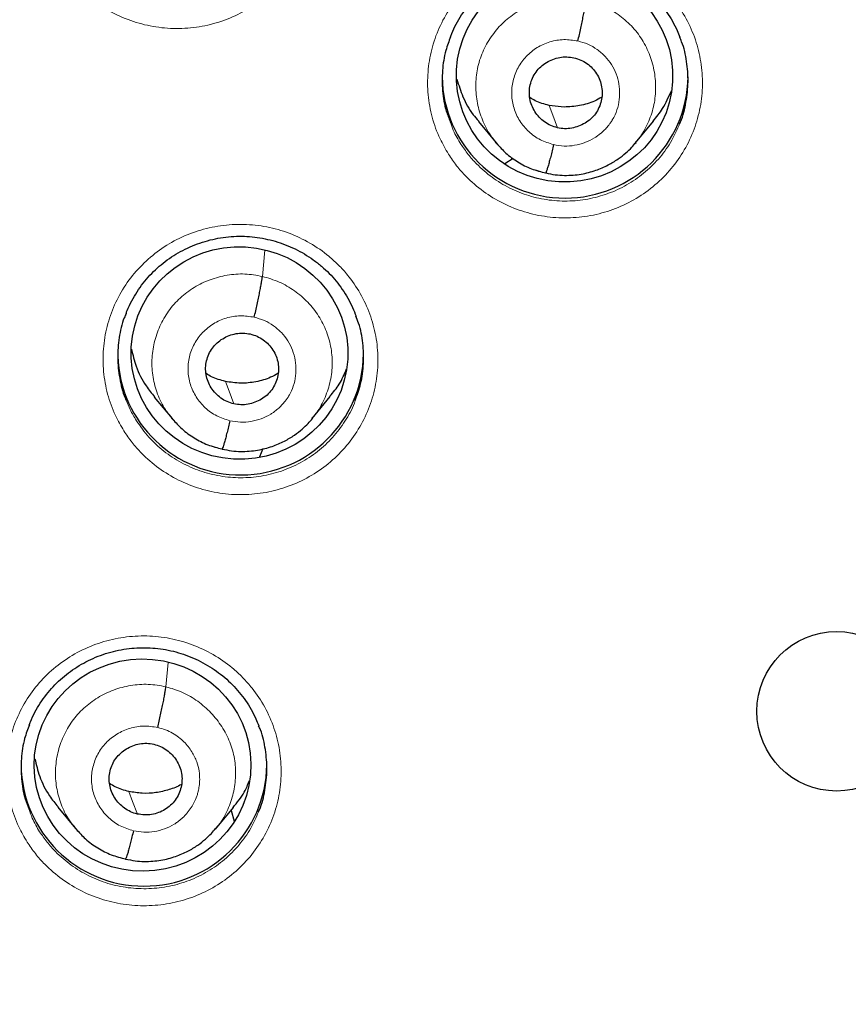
# Model space of a CAD drawing. Header units: millimetres. Extents: x 8 to 2236, y 12 to 2208.
# Tile 61 of 165: x 1076 to 1087, y 1873 to 1887. Entities that reach past the tile are written whole.
import ezdxf

# ---------------------------------------------------------------- set-up
doc = ezdxf.new("R2010")
doc.units = ezdxf.units.MM

msp = doc.modelspace()

# ---------------------------------------------------------------- linework, layer by layer
at = {"color": 7, "linetype": 'Continuous', "lineweight": 30}
for p, q in [((1083.433, 1885.346), (1083.225, 1885.37)), ((1082.248, 1885.147), (1082.493, 1884.851)), ((1084.419, 1884.85), (1084.669, 1885.151)), ((1082.482, 1884.862), (1082.504, 1884.839)), ((1082.728, 1884.634), (1082.615, 1884.563)), ((1083.18, 1884.433), (1083.175, 1884.432)), ((1077.767, 1881.335), (1078.013, 1881.038)), ((1079.949, 1881.038), (1080.201, 1881.344)), ((1078.006, 1881.047), (1078.021, 1881.031)), ((1078.023, 1881.033), (1078.017, 1881.041)), ((1078.704, 1880.617), (1078.7, 1880.615)), ((1079.266, 1880.621), (1079.224, 1880.509)), ((1076.431, 1875.667), (1076.678, 1875.369)), ((1078.614, 1875.363), (1078.86, 1875.66)), ((1078.831, 1875.619), (1078.873, 1875.473)), ((1076.67, 1875.379), (1076.686, 1875.362)), ((1076.688, 1875.365), (1076.682, 1875.373)), ((1077.37, 1874.947), (1077.366, 1874.946))]:
    msp.add_line(p, q, dxfattribs=at)
at = {"color": 252, "linetype": 'Continuous', "lineweight": 0}
for p, q in [((1083.175, 1884.432), (1083.052, 1884.473)), ((1079.261, 1883.005), (1079.294, 1883.366)), ((1078.038, 1881.015), (1078.023, 1881.033)), ((1078.7, 1880.615), (1078.555, 1880.663)), ((1077.927, 1877.331), (1077.958, 1877.668)), ((1076.709, 1875.339), (1076.688, 1875.365)), ((1077.366, 1874.946), (1077.221, 1874.994))]:
    msp.add_line(p, q, dxfattribs=at)
at = {"color": 252, "linetype": 'Continuous', "lineweight": 0, "flags": 128}
for points in [[(1083.342, 1885.059), (1083.277, 1885.233), (1083.225, 1885.37)], [(1078.867, 1881.242), (1078.801, 1881.416), (1078.75, 1881.553)], [(1077.533, 1875.571), (1077.467, 1875.746), (1077.416, 1875.883)]]:
    msp.add_lwpolyline(points, dxfattribs=at)
at = {"color": 7, "linetype": 'Continuous', "lineweight": 30}
msp.add_circle((1087.201, 1876.992), 1.103, dxfattribs=at)
at = {"color": 252, "linetype": 'Continuous', "lineweight": 0}
for centre, radius, start, end in [((1087.204, 1876.693), 25.451, 358.8948, 180.82), ((1087.205, 1877.428), 23.123, 184.3344, 355.9199)]:
    msp.add_arc(centre, radius, start, end, dxfattribs=at)
at = {"color": 7, "linetype": 'Continuous', "lineweight": 30}
for centre, radius, start, end in [((1083.447, 1885.788), 1.7, 180.8376, 359.1624), ((1078.961, 1881.96), 1.7, 181.82, 359.1561), ((1087.205, 1877.398), 23.103, 180.8483, 359.1517), ((1077.624, 1876.274), 1.7, 180.8359, 359.1641)]:
    msp.add_arc(centre, radius, start, end, dxfattribs=at)
for centre, major_axis, ratio in [((1083.44, 1885.78), (1.494, -0.079), 0.983231), ((1078.945, 1881.945), (1.496, -0.083), 0.980362), ((1077.605, 1876.248), (1.499, 0.015), 0.979221)]:
    msp.add_ellipse(centre, major_axis=major_axis, ratio=ratio, dxfattribs=at)
at = {"color": 252, "linetype": 'Continuous', "lineweight": 0}
for points, knots in [([(1087.363, 1925.779), (1085.972, 1925.744), (1083.188, 1925.674), (1079.045, 1925.11), (1074.968, 1924.215), (1070.987, 1922.963), (1067.135, 1921.372), (1063.441, 1919.453), (1059.934, 1917.22), (1056.642, 1914.692), (1053.591, 1911.889), (1050.804, 1908.831), (1048.303, 1905.544), (1046.108, 1902.052), (1044.237, 1898.384), (1042.702, 1894.568), (1041.519, 1890.633), (1040.69, 1886.611), (1040.241, 1882.534), (1040.123, 1878.823), (1040.32, 1876.491), (1040.401, 1875.521)], [0, 0, 0, 0, 0.053441, 0.106882, 0.160323, 0.213764, 0.267205, 0.320646, 0.374087, 0.427528, 0.480969, 0.53441, 0.587851, 0.641292, 0.694734, 0.748175, 0.801616, 0.855057, 0.908498, 0.961939, 1, 1, 1, 1]), ([(1076.466, 1887.314), (1076.424, 1887.385), (1076.33, 1887.548), (1076.231, 1887.826), (1076.174, 1888.138), (1076.172, 1888.455), (1076.224, 1888.768), (1076.329, 1889.067), (1076.482, 1889.345), (1076.682, 1889.593), (1076.92, 1889.805), (1077.192, 1889.974), (1077.488, 1890.096), (1077.802, 1890.167), (1078.123, 1890.185), (1078.442, 1890.149), (1078.752, 1890.062), (1079.042, 1889.924), (1079.272, 1889.764), (1079.448, 1889.602), (1079.605, 1889.422), (1079.758, 1889.189), (1079.887, 1888.898), (1079.962, 1888.59), (1079.986, 1888.273), (1079.953, 1887.958), (1079.869, 1887.653), (1079.733, 1887.366), (1079.55, 1887.105), (1079.325, 1886.879), (1079.066, 1886.693), (1078.777, 1886.554), (1078.469, 1886.463), (1078.15, 1886.425), (1077.829, 1886.44), (1077.515, 1886.509), (1077.216, 1886.627), (1076.942, 1886.794), (1076.732, 1886.977), (1076.575, 1887.153), (1076.502, 1887.26), (1076.466, 1887.314)], [0, 0, 0, 0, 0.020951, 0.047806, 0.074662, 0.101514, 0.128366, 0.155213, 0.182059, 0.208899, 0.235739, 0.262574, 0.28941, 0.316246, 0.343081, 0.369922, 0.396762, 0.423608, 0.450455, 0.467227, 0.484, 0.510854, 0.537707, 0.564561, 0.591415, 0.618266, 0.645116, 0.671961, 0.698805, 0.725643, 0.752481, 0.779316, 0.806151, 0.832988, 0.859825, 0.886667, 0.913509, 0.940358, 0.967206, 0.983603, 1, 1, 1, 1]), ([(1081.835, 1884.695), (1081.794, 1884.765), (1081.7, 1884.927), (1081.602, 1885.204), (1081.544, 1885.515), (1081.543, 1885.832), (1081.594, 1886.144), (1081.699, 1886.444), (1081.852, 1886.722), (1082.052, 1886.97), (1082.29, 1887.182), (1082.562, 1887.351), (1082.858, 1887.474), (1083.172, 1887.545), (1083.493, 1887.564), (1083.813, 1887.529), (1084.122, 1887.442), (1084.412, 1887.305), (1084.642, 1887.145), (1084.818, 1886.983), (1084.975, 1886.804), (1085.129, 1886.571), (1085.257, 1886.281), (1085.332, 1885.973), (1085.356, 1885.657), (1085.324, 1885.342), (1085.239, 1885.036), (1085.103, 1884.75), (1084.921, 1884.489), (1084.696, 1884.263), (1084.436, 1884.076), (1084.148, 1883.936), (1083.84, 1883.845), (1083.52, 1883.807), (1083.199, 1883.821), (1082.885, 1883.889), (1082.586, 1884.008), (1082.312, 1884.174), (1082.102, 1884.356), (1081.944, 1884.533), (1081.871, 1884.641), (1081.835, 1884.695)], [0, 0, 0, 0, 0.0206895, 0.0475387, 0.074388, 0.1012375, 0.128087, 0.1549349, 0.1817828, 0.208628, 0.2354731, 0.2623155, 0.289158, 0.315999, 0.34284, 0.3696815, 0.3965229, 0.4233665, 0.4502101, 0.4669753, 0.4837406, 0.5105901, 0.5374396, 0.5642891, 0.5911386, 0.6179878, 0.644837, 0.6716841, 0.6985312, 0.7253754, 0.7522197, 0.7790615, 0.8059033, 0.8327442, 0.8595852, 0.8864272, 0.9132691, 0.9401136, 0.966958, 0.983479, 1, 1, 1, 1]), ([(1082.533, 1884.81), (1082.486, 1884.865), (1082.387, 1884.982), (1082.287, 1885.194), (1082.223, 1885.427), (1082.205, 1885.668), (1082.234, 1885.908), (1082.313, 1886.137), (1082.436, 1886.346), (1082.596, 1886.528), (1082.791, 1886.676), (1083.012, 1886.783), (1083.249, 1886.845), (1083.495, 1886.866), (1083.656, 1886.839), (1083.737, 1886.825)], [0, 0, 0, 0, 0.069063, 0.146622, 0.224336, 0.301976, 0.379381, 0.456758, 0.534282, 0.611823, 0.689283, 0.76686, 0.844599, 0.922328, 1, 1, 1, 1]), ([(1083.737, 1886.825), (1083.815, 1886.802), (1083.972, 1886.757), (1084.184, 1886.632), (1084.369, 1886.474), (1084.519, 1886.281), (1084.626, 1886.063), (1084.689, 1885.83), (1084.707, 1885.589), (1084.678, 1885.348), (1084.597, 1885.121), (1084.509, 1884.955), (1084.438, 1884.878), (1084.421, 1884.859)], [0, 0, 0, 0, 0.097166, 0.19431, 0.291345, 0.388219, 0.485229, 0.582433, 0.679544, 0.776362, 0.873144, 0.97011, 1, 1, 1, 1]), ([(1083.288, 1884.827), (1083.226, 1884.847), (1083.101, 1884.885), (1082.941, 1885.001), (1082.815, 1885.15), (1082.733, 1885.327), (1082.701, 1885.519), (1082.72, 1885.712), (1082.789, 1885.894), (1082.903, 1886.051), (1083.056, 1886.175), (1083.235, 1886.255), (1083.43, 1886.289), (1083.559, 1886.27), (1083.624, 1886.26)], [0, 0, 0, 0, 0.0833332, 0.1666633, 0.2499987, 0.3333335, 0.4166673, 0.4999965, 0.583328, 0.6666605, 0.7499947, 0.8333291, 0.9166634, 1, 1, 1, 1]), ([(1083.624, 1886.26), (1083.671, 1886.247), (1083.766, 1886.22), (1083.893, 1886.146), (1084.003, 1886.05), (1084.093, 1885.936), (1084.158, 1885.806), (1084.195, 1885.666), (1084.205, 1885.521), (1084.189, 1885.376), (1084.15, 1885.258), (1084.112, 1885.187), (1084.092, 1885.155), (1084.083, 1885.142), (1084.074, 1885.129), (1084.067, 1885.119), (1084.055, 1885.104), (1084.033, 1885.074), (1083.991, 1885.028), (1083.94, 1884.982), (1083.893, 1884.946), (1083.824, 1884.901), (1083.722, 1884.851), (1083.58, 1884.813), (1083.433, 1884.801), (1083.336, 1884.819), (1083.288, 1884.827)], [0, 0, 0, 0, 0.062595, 0.124977, 0.187335, 0.249628, 0.311862, 0.374265, 0.436879, 0.49953, 0.562173, 0.597216, 0.604099, 0.61098, 0.61786, 0.624736, 0.626485, 0.642139, 0.673408, 0.706531, 0.730892, 0.749877, 0.812377, 0.874896, 0.93737, 1, 1, 1, 1]), ([(1081.86, 1885.141), (1081.873, 1885.102), (1081.908, 1884.994), (1081.968, 1884.897), (1082.006, 1884.835)], [0, 0, 0, 0, 0.35841, 1, 1, 1, 1]), ([(1082.006, 1884.835), (1082.039, 1884.787), (1082.104, 1884.69), (1082.245, 1884.532), (1082.433, 1884.369), (1082.678, 1884.22), (1082.945, 1884.114), (1083.226, 1884.053), (1083.514, 1884.04), (1083.799, 1884.074), (1084.075, 1884.156), (1084.333, 1884.281), (1084.565, 1884.448), (1084.766, 1884.65), (1084.926, 1884.874), (1084.997, 1885.038), (1085.031, 1885.115)], [0, 0, 0, 0, 0.046897, 0.093795, 0.169998, 0.246201, 0.322393, 0.398586, 0.474776, 0.550967, 0.62716, 0.703352, 0.779552, 0.855752, 0.93196, 1, 1, 1, 1]), ([(1077.347, 1880.869), (1077.306, 1880.939), (1077.212, 1881.1), (1077.114, 1881.377), (1077.057, 1881.688), (1077.055, 1882.004), (1077.106, 1882.316), (1077.211, 1882.615), (1077.364, 1882.893), (1077.563, 1883.14), (1077.802, 1883.352), (1078.073, 1883.521), (1078.37, 1883.643), (1078.683, 1883.713), (1079.004, 1883.732), (1079.324, 1883.697), (1079.634, 1883.61), (1079.924, 1883.473), (1080.154, 1883.313), (1080.33, 1883.151), (1080.487, 1882.972), (1080.641, 1882.739), (1080.769, 1882.449), (1080.845, 1882.141), (1080.868, 1881.826), (1080.836, 1881.511), (1080.752, 1881.206), (1080.616, 1880.92), (1080.434, 1880.66), (1080.209, 1880.434), (1079.949, 1880.248), (1079.661, 1880.109), (1079.353, 1880.018), (1079.034, 1879.98), (1078.712, 1879.994), (1078.398, 1880.063), (1078.099, 1880.181), (1077.825, 1880.347), (1077.614, 1880.53), (1077.457, 1880.707), (1077.384, 1880.815), (1077.347, 1880.869)], [0, 0, 0, 0, 0.0206391, 0.0474873, 0.0743355, 0.101181, 0.1280266, 0.1548693, 0.1817121, 0.2085532, 0.2353943, 0.2622356, 0.2890769, 0.3159201, 0.3427633, 0.3696094, 0.3964554, 0.423304, 0.4501526, 0.466925, 0.4836975, 0.5105441, 0.5373907, 0.5642374, 0.5910841, 0.6179287, 0.6447734, 0.6716154, 0.6984575, 0.7252985, 0.7521394, 0.7789811, 0.8058229, 0.8326669, 0.859511, 0.8863579, 0.9132049, 0.9400539, 0.966903, 0.9834515, 1, 1, 1, 1]), ([(1078.017, 1881.041), (1077.984, 1881.081), (1077.899, 1881.182), (1077.807, 1881.376), (1077.742, 1881.609), (1077.727, 1881.851), (1077.76, 1882.09), (1077.838, 1882.319), (1077.958, 1882.53), (1078.12, 1882.712), (1078.315, 1882.859), (1078.536, 1882.966), (1078.773, 1883.028), (1079.019, 1883.048), (1079.181, 1883.019), (1079.261, 1883.005)], [0, 0, 0, 0, 0.050357, 0.12951, 0.208596, 0.287641, 0.36679, 0.445939, 0.524983, 0.604069, 0.683222, 0.762386, 0.841578, 0.920736, 1, 1, 1, 1]), ([(1079.261, 1883.005), (1079.34, 1882.982), (1079.497, 1882.936), (1079.709, 1882.811), (1079.895, 1882.653), (1080.046, 1882.461), (1080.154, 1882.244), (1080.219, 1882.011), (1080.235, 1881.77), (1080.202, 1881.53), (1080.121, 1881.303), (1080.034, 1881.137), (1079.962, 1881.061), (1079.946, 1881.043)], [0, 0, 0, 0, 0.0971572, 0.1943666, 0.2915696, 0.3886453, 0.4857228, 0.5828004, 0.679795, 0.7768603, 0.8739203, 0.9707102, 1, 1, 1, 1]), ([(1078.813, 1881.01), (1078.75, 1881.029), (1078.625, 1881.068), (1078.465, 1881.184), (1078.34, 1881.333), (1078.258, 1881.51), (1078.225, 1881.701), (1078.244, 1881.894), (1078.313, 1882.076), (1078.428, 1882.233), (1078.58, 1882.356), (1078.76, 1882.436), (1078.955, 1882.47), (1079.084, 1882.45), (1079.149, 1882.441)], [0, 0, 0, 0, 0.083336, 0.16667, 0.250003, 0.333335, 0.416665, 0.5, 0.583333, 0.666665, 0.749997, 0.83333, 0.916664, 1, 1, 1, 1]), ([(1079.149, 1882.441), (1079.196, 1882.427), (1079.29, 1882.401), (1079.417, 1882.326), (1079.528, 1882.231), (1079.617, 1882.116), (1079.682, 1881.986), (1079.72, 1881.846), (1079.73, 1881.701), (1079.713, 1881.557), (1079.675, 1881.439), (1079.637, 1881.368), (1079.616, 1881.336), (1079.608, 1881.323), (1079.598, 1881.31), (1079.591, 1881.3), (1079.58, 1881.285), (1079.557, 1881.255), (1079.515, 1881.209), (1079.464, 1881.163), (1079.417, 1881.127), (1079.348, 1881.083), (1079.247, 1881.033), (1079.105, 1880.996), (1078.957, 1880.984), (1078.861, 1881.001), (1078.813, 1881.01)], [0, 0, 0, 0, 0.062595, 0.124976, 0.187335, 0.249628, 0.311862, 0.374265, 0.43688, 0.499532, 0.562174, 0.597217, 0.604101, 0.610982, 0.617861, 0.624738, 0.626629, 0.642467, 0.673553, 0.706701, 0.731104, 0.749878, 0.812378, 0.874896, 0.937371, 1, 1, 1, 1]), ([(1077.378, 1881.292), (1077.395, 1881.249), (1077.435, 1881.151), (1077.489, 1881.06), (1077.52, 1881.01)], [0, 0, 0, 0, 0.441701, 1, 1, 1, 1]), ([(1077.52, 1881.01), (1077.574, 1880.932), (1077.684, 1880.778), (1077.895, 1880.583), (1078.134, 1880.425), (1078.396, 1880.309), (1078.675, 1880.238), (1078.962, 1880.213), (1079.248, 1880.236), (1079.527, 1880.306), (1079.79, 1880.422), (1080.029, 1880.578), (1080.238, 1880.773), (1080.407, 1881), (1080.509, 1881.175), (1080.541, 1881.276), (1080.544, 1881.287)], [0, 0, 0, 0, 0.076187, 0.152374, 0.228561, 0.304748, 0.380937, 0.457125, 0.53331, 0.609495, 0.685671, 0.761847, 0.838013, 0.914179, 0.990338, 1, 1, 1, 1]), ([(1076.009, 1875.184), (1075.969, 1875.253), (1075.875, 1875.414), (1075.777, 1875.689), (1075.719, 1875.999), (1075.717, 1876.315), (1075.768, 1876.627), (1075.872, 1876.925), (1076.025, 1877.202), (1076.224, 1877.45), (1076.462, 1877.661), (1076.734, 1877.83), (1077.03, 1877.952), (1077.343, 1878.023), (1077.664, 1878.042), (1077.984, 1878.007), (1078.294, 1877.92), (1078.584, 1877.783), (1078.815, 1877.624), (1078.991, 1877.462), (1079.148, 1877.284), (1079.302, 1877.052), (1079.431, 1876.762), (1079.507, 1876.455), (1079.53, 1876.14), (1079.499, 1875.826), (1079.415, 1875.521), (1079.279, 1875.235), (1079.098, 1874.976), (1078.873, 1874.75), (1078.614, 1874.564), (1078.325, 1874.425), (1078.018, 1874.334), (1077.698, 1874.296), (1077.377, 1874.31), (1077.062, 1874.378), (1076.764, 1874.496), (1076.489, 1874.662), (1076.278, 1874.844), (1076.12, 1875.021), (1076.046, 1875.13), (1076.009, 1875.184)], [0, 0, 0, 0, 0.020431, 0.047274, 0.074117, 0.100959, 0.1278, 0.154641, 0.181482, 0.208325, 0.235168, 0.262013, 0.288859, 0.315707, 0.342556, 0.369405, 0.396255, 0.423104, 0.449953, 0.466724, 0.483495, 0.510337, 0.537179, 0.564021, 0.590863, 0.617704, 0.644545, 0.671386, 0.698228, 0.725071, 0.751915, 0.778762, 0.805608, 0.832457, 0.859306, 0.886156, 0.913005, 0.939854, 0.966702, 0.983351, 1, 1, 1, 1]), ([(1076.682, 1875.373), (1076.649, 1875.412), (1076.564, 1875.513), (1076.473, 1875.706), (1076.408, 1875.938), (1076.394, 1876.18), (1076.426, 1876.419), (1076.504, 1876.648), (1076.624, 1876.858), (1076.786, 1877.039), (1076.981, 1877.186), (1077.202, 1877.293), (1077.439, 1877.355), (1077.685, 1877.374), (1077.847, 1877.346), (1077.927, 1877.331)], [0, 0, 0, 0, 0.049823, 0.129021, 0.208151, 0.287239, 0.366433, 0.445627, 0.524716, 0.603846, 0.683044, 0.762252, 0.841489, 0.920691, 1, 1, 1, 1]), ([(1077.927, 1877.331), (1078.006, 1877.308), (1078.162, 1877.262), (1078.372, 1877.135), (1078.556, 1876.975), (1078.706, 1876.784), (1078.818, 1876.569), (1078.883, 1876.337), (1078.898, 1876.097), (1078.868, 1875.858), (1078.789, 1875.631), (1078.701, 1875.465), (1078.63, 1875.388), (1078.613, 1875.37)], [0, 0, 0, 0, 0.097075, 0.194147, 0.291418, 0.388636, 0.485523, 0.582193, 0.679128, 0.776333, 0.873544, 0.970684, 1, 1, 1, 1]), ([(1077.479, 1875.34), (1077.416, 1875.359), (1077.291, 1875.398), (1077.131, 1875.514), (1077.006, 1875.663), (1076.924, 1875.839), (1076.891, 1876.03), (1076.91, 1876.223), (1076.979, 1876.404), (1077.094, 1876.561), (1077.246, 1876.684), (1077.426, 1876.763), (1077.621, 1876.797), (1077.75, 1876.778), (1077.815, 1876.768)], [0, 0, 0, 0, 0.083336, 0.16667, 0.250003, 0.333335, 0.416667, 0.499999, 0.583335, 0.666665, 0.749997, 0.83333, 0.916664, 1, 1, 1, 1]), ([(1077.815, 1876.768), (1077.851, 1876.758), (1077.922, 1876.739), (1078.019, 1876.692), (1078.104, 1876.635), (1078.198, 1876.553), (1078.288, 1876.44), (1078.356, 1876.3), (1078.389, 1876.169), (1078.396, 1876.071), (1078.393, 1876.002), (1078.388, 1875.959), (1078.382, 1875.921), (1078.376, 1875.892), (1078.367, 1875.857), (1078.351, 1875.805), (1078.321, 1875.736), (1078.277, 1875.658), (1078.234, 1875.599), (1078.193, 1875.553), (1078.162, 1875.521), (1078.126, 1875.49), (1078.086, 1875.459), (1078.017, 1875.413), (1077.912, 1875.363), (1077.769, 1875.325), (1077.622, 1875.314), (1077.526, 1875.331), (1077.479, 1875.34)], [0, 0, 0, 0, 0.0482139, 0.0940312, 0.1376098, 0.1789765, 0.2548668, 0.3218168, 0.3798471, 0.4288832, 0.4500508, 0.4689891, 0.4857014, 0.5001847, 0.5078572, 0.5320312, 0.5714075, 0.6060919, 0.647451, 0.6658574, 0.6853167, 0.7058292, 0.7274024, 0.7500485, 0.8130942, 0.8757551, 0.9379922, 1, 1, 1, 1]), ([(1076.035, 1875.635), (1076.049, 1875.594), (1076.085, 1875.486), (1076.145, 1875.388), (1076.182, 1875.327)], [0, 0, 0, 0, 0.371919, 1, 1, 1, 1]), ([(1076.182, 1875.327), (1076.215, 1875.278), (1076.281, 1875.181), (1076.423, 1875.023), (1076.612, 1874.86), (1076.857, 1874.711), (1077.124, 1874.605), (1077.405, 1874.545), (1077.693, 1874.532), (1077.979, 1874.566), (1078.254, 1874.647), (1078.512, 1874.772), (1078.744, 1874.938), (1078.944, 1875.14), (1079.104, 1875.362), (1079.175, 1875.526), (1079.208, 1875.602)], [0, 0, 0, 0, 0.047229, 0.094457, 0.170619, 0.246781, 0.322949, 0.399116, 0.475281, 0.551446, 0.627604, 0.703762, 0.779911, 0.856061, 0.932203, 1, 1, 1, 1])]:
    msp.add_open_spline(points, degree=3, knots=knots, dxfattribs=at)
at = {"color": 7, "linetype": 'Continuous', "lineweight": 30}
for points, knots in [([(1087.363, 1925.793), (1087.193, 1925.794), (1086.588, 1925.798), (1085.557, 1925.766), (1084.281, 1925.7), (1083.031, 1925.599), (1081.816, 1925.47), (1080.636, 1925.314), (1079.49, 1925.135), (1078.373, 1924.932), (1077.218, 1924.696), (1076.03, 1924.422), (1074.814, 1924.108), (1073.639, 1923.773), (1072.506, 1923.42), (1071.415, 1923.051), (1070.336, 1922.659), (1069.27, 1922.242), (1068.221, 1921.803), (1067.221, 1921.357), (1066.267, 1920.906), (1065.36, 1920.453), (1064.499, 1920), (1063.656, 1919.534), (1062.836, 1919.059), (1062.039, 1918.575), (1061.293, 1918.101), (1060.595, 1917.639), (1059.852, 1917.128), (1059.063, 1916.561), (1058.228, 1915.931), (1057.431, 1915.302), (1056.672, 1914.675), (1055.953, 1914.056), (1055.274, 1913.446), (1054.631, 1912.847), (1054.021, 1912.257), (1053.438, 1911.672), (1052.881, 1911.094), (1052.352, 1910.524), (1051.843, 1909.959), (1051.342, 1909.384), (1050.836, 1908.783), (1050.32, 1908.148), (1049.798, 1907.48), (1049.269, 1906.777), (1048.736, 1906.039), (1048.2, 1905.265), (1047.661, 1904.453), (1047.127, 1903.608), (1046.598, 1902.73), (1046.075, 1901.819), (1045.559, 1900.869), (1045.017, 1899.814), (1044.46, 1898.656), (1043.899, 1897.4), (1043.372, 1896.118), (1042.881, 1894.816), (1042.427, 1893.495), (1042.002, 1892.125), (1041.611, 1890.706), (1041.258, 1889.237), (1040.955, 1887.753), (1040.742, 1886.492), (1040.596, 1885.463), (1040.498, 1884.669), (1040.415, 1883.872), (1040.346, 1883.072), (1040.291, 1882.275), (1040.252, 1881.493), (1040.226, 1880.739), (1040.212, 1880.023), (1040.21, 1879.343), (1040.217, 1878.702), (1040.231, 1878.098), (1040.252, 1877.501), (1040.281, 1876.916), (1040.316, 1876.349), (1040.354, 1875.834), (1040.382, 1875.508), (1040.396, 1875.353)], [0, 0, 0, 0, 0.006544, 0.023188, 0.039523, 0.055546, 0.071256, 0.086381, 0.101201, 0.115716, 0.129924, 0.146436, 0.162509, 0.178141, 0.193331, 0.208079, 0.222382, 0.237481, 0.252054, 0.266105, 0.279635, 0.292647, 0.305143, 0.317126, 0.329717, 0.341695, 0.353066, 0.363834, 0.374004, 0.387878, 0.401352, 0.414431, 0.427118, 0.439415, 0.451115, 0.462443, 0.473398, 0.483983, 0.494402, 0.504436, 0.514088, 0.523822, 0.533964, 0.544517, 0.555482, 0.566837, 0.578605, 0.59079, 0.603391, 0.616412, 0.629609, 0.643212, 0.657223, 0.67164, 0.689316, 0.707215, 0.725199, 0.743263, 0.761405, 0.77962, 0.799171, 0.818799, 0.838501, 0.858276, 0.868662, 0.879068, 0.889493, 0.899937, 0.9104, 0.920692, 0.930493, 0.939797, 0.948606, 0.95692, 0.964741, 0.97207, 0.980075, 0.987398, 0.994039, 1, 1, 1, 1]), ([(1042.547, 1883.607), (1042.551, 1883.635), (1042.588, 1883.908), (1042.669, 1884.425), (1042.793, 1885.157), (1042.93, 1885.886), (1043.079, 1886.614), (1043.241, 1887.338), (1043.415, 1888.06), (1043.601, 1888.779), (1043.8, 1889.495), (1044.01, 1890.207), (1044.233, 1890.916), (1044.468, 1891.622), (1044.714, 1892.323), (1044.973, 1893.02), (1045.243, 1893.713), (1045.526, 1894.401), (1045.819, 1895.084), (1046.125, 1895.763), (1046.442, 1896.436), (1046.77, 1897.105), (1047.11, 1897.767), (1047.461, 1898.424), (1047.823, 1899.075), (1048.196, 1899.721), (1048.58, 1900.36), (1048.975, 1900.992), (1049.381, 1901.618), (1049.797, 1902.237), (1050.223, 1902.85), (1050.66, 1903.455), (1051.108, 1904.053), (1051.565, 1904.644), (1052.032, 1905.227), (1052.51, 1905.802), (1052.996, 1906.37), (1053.493, 1906.929), (1053.999, 1907.48), (1054.514, 1908.023), (1055.039, 1908.557), (1055.572, 1909.083), (1056.114, 1909.599), (1056.666, 1910.107), (1057.225, 1910.606), (1057.793, 1911.095), (1058.369, 1911.575), (1058.954, 1912.046), (1059.546, 1912.507), (1060.146, 1912.958), (1060.754, 1913.399), (1061.369, 1913.83), (1061.991, 1914.251), (1062.62, 1914.662), (1063.257, 1915.062), (1063.9, 1915.452), (1064.549, 1915.832), (1065.205, 1916.2), (1065.867, 1916.558), (1066.535, 1916.905), (1067.209, 1917.241), (1067.889, 1917.566), (1068.574, 1917.879), (1069.264, 1918.182), (1069.959, 1918.473), (1070.659, 1918.752), (1071.364, 1919.02), (1072.073, 1919.277), (1072.787, 1919.522), (1073.504, 1919.755), (1074.226, 1919.976), (1074.951, 1920.185), (1075.679, 1920.383), (1076.411, 1920.568), (1077.146, 1920.742), (1077.884, 1920.903), (1078.624, 1921.053), (1079.367, 1921.19), (1080.112, 1921.315), (1080.859, 1921.428), (1081.608, 1921.528), (1082.358, 1921.616), (1083.11, 1921.692), (1083.863, 1921.756), (1084.617, 1921.807), (1085.372, 1921.846), (1086.127, 1921.872), (1086.791, 1921.885), (1087.203, 1921.886), (1087.363, 1921.887)], [0, 0, 0, 0, 0.001332, 0.012995, 0.024659, 0.036323, 0.047987, 0.05965, 0.071314, 0.082978, 0.094641, 0.106305, 0.117968, 0.129632, 0.141295, 0.152959, 0.164622, 0.176286, 0.187949, 0.199612, 0.211275, 0.222939, 0.234602, 0.246265, 0.257928, 0.269591, 0.281254, 0.292916, 0.304579, 0.316242, 0.327905, 0.339567, 0.35123, 0.362892, 0.374555, 0.386217, 0.39788, 0.409542, 0.421204, 0.432866, 0.444528, 0.45619, 0.467852, 0.479514, 0.491176, 0.502838, 0.5145, 0.526161, 0.537823, 0.549484, 0.561146, 0.572807, 0.584469, 0.59613, 0.607791, 0.619453, 0.631114, 0.642775, 0.654436, 0.666097, 0.677758, 0.689419, 0.70108, 0.712741, 0.724401, 0.736062, 0.747723, 0.759384, 0.771044, 0.782705, 0.794366, 0.806026, 0.817687, 0.829347, 0.841008, 0.852668, 0.864328, 0.875989, 0.887649, 0.89931, 0.91097, 0.92263, 0.934291, 0.945951, 0.957611, 0.969271, 0.980932, 0.992592, 1, 1, 1, 1]), ([(1064.144, 1878.348), (1064.146, 1878.38), (1064.156, 1878.587), (1064.187, 1878.971), (1064.238, 1879.498), (1064.302, 1880.024), (1064.379, 1880.548), (1064.469, 1881.07), (1064.571, 1881.591), (1064.685, 1882.108), (1064.812, 1882.623), (1064.951, 1883.135), (1065.102, 1883.644), (1065.265, 1884.149), (1065.44, 1884.65), (1065.627, 1885.146), (1065.826, 1885.639), (1066.036, 1886.127), (1066.258, 1886.61), (1066.491, 1887.087), (1066.736, 1887.559), (1066.992, 1888.026), (1067.259, 1888.486), (1067.537, 1888.94), (1067.826, 1889.388), (1068.125, 1889.829), (1068.435, 1890.263), (1068.755, 1890.689), (1069.085, 1891.108), (1069.424, 1891.52), (1069.774, 1891.924), (1070.133, 1892.319), (1070.502, 1892.706), (1070.879, 1893.085), (1071.266, 1893.455), (1071.661, 1893.816), (1072.065, 1894.167), (1072.476, 1894.51), (1072.896, 1894.842), (1073.324, 1895.166), (1073.76, 1895.479), (1074.202, 1895.782), (1074.652, 1896.075), (1075.109, 1896.357), (1075.572, 1896.629), (1076.042, 1896.891), (1076.517, 1897.141), (1076.999, 1897.38), (1077.486, 1897.609), (1077.979, 1897.826), (1078.476, 1898.032), (1078.978, 1898.226), (1079.485, 1898.409), (1079.996, 1898.58), (1080.511, 1898.739), (1081.029, 1898.887), (1081.551, 1899.022), (1082.076, 1899.146), (1082.604, 1899.257), (1083.134, 1899.357), (1083.667, 1899.444), (1084.201, 1899.519), (1084.737, 1899.582), (1085.275, 1899.632), (1085.813, 1899.67), (1086.352, 1899.696), (1086.892, 1899.709), (1087.432, 1899.71), (1087.971, 1899.699), (1088.511, 1899.675), (1089.049, 1899.639), (1089.587, 1899.591), (1090.123, 1899.53), (1090.658, 1899.457), (1091.191, 1899.372), (1091.721, 1899.274), (1092.126, 1899.191), (1092.354, 1899.139), (1092.406, 1899.128)], [0, 0, 0, 0, 0.002386, 0.015825, 0.029263, 0.042702, 0.05614, 0.069578, 0.083016, 0.096454, 0.109892, 0.123329, 0.136766, 0.150203, 0.16364, 0.177076, 0.190512, 0.203948, 0.217383, 0.230818, 0.244253, 0.257687, 0.271121, 0.284554, 0.297987, 0.311419, 0.324851, 0.338283, 0.351714, 0.365145, 0.378575, 0.392005, 0.405434, 0.418863, 0.432291, 0.445719, 0.459146, 0.472573, 0.486, 0.499426, 0.512851, 0.526276, 0.539701, 0.553126, 0.566549, 0.579973, 0.593396, 0.606819, 0.620241, 0.633664, 0.647085, 0.660507, 0.673928, 0.687349, 0.70077, 0.71419, 0.72761, 0.74103, 0.75445, 0.767869, 0.781289, 0.794708, 0.808127, 0.821546, 0.834965, 0.848384, 0.861802, 0.875221, 0.88864, 0.902058, 0.915477, 0.928896, 0.942315, 0.955734, 0.969152, 0.982572, 0.995991, 1, 1, 1, 1]), ([(1081.862, 1886.317), (1081.868, 1886.332), (1081.89, 1886.392), (1081.94, 1886.494), (1082.014, 1886.621), (1082.098, 1886.74), (1082.191, 1886.85), (1082.293, 1886.951), (1082.404, 1887.042), (1082.522, 1887.124), (1082.648, 1887.196), (1082.781, 1887.258), (1082.92, 1887.309), (1083.063, 1887.349), (1083.208, 1887.376), (1083.354, 1887.39), (1083.499, 1887.392), (1083.643, 1887.381), (1083.786, 1887.358), (1083.928, 1887.323), (1084.066, 1887.276), (1084.201, 1887.217), (1084.331, 1887.148), (1084.453, 1887.067), (1084.568, 1886.977), (1084.674, 1886.878), (1084.769, 1886.771), (1084.856, 1886.657), (1084.932, 1886.534), (1084.992, 1886.419), (1085.022, 1886.343), (1085.034, 1886.311)], [0, 0, 0, 0, 0.011818, 0.048137, 0.084439, 0.120493, 0.156137, 0.19128, 0.226215, 0.261491, 0.297149, 0.33309, 0.36919, 0.405305, 0.441277, 0.477006, 0.512434, 0.547513, 0.582724, 0.618225, 0.653961, 0.689858, 0.725825, 0.761734, 0.797502, 0.833069, 0.868336, 0.903592, 0.939162, 0.974986, 1, 1, 1, 1]), ([(1083.624, 1886.26), (1083.631, 1886.289), (1083.645, 1886.348), (1083.664, 1886.437), (1083.683, 1886.523), (1083.699, 1886.604), (1083.713, 1886.677), (1083.725, 1886.74), (1083.733, 1886.792), (1083.736, 1886.814), (1083.737, 1886.825)], [0, 0, 0, 0, 0.124743, 0.249287, 0.37433, 0.499822, 0.625345, 0.750474, 0.87514, 1, 1, 1, 1]), ([(1081.864, 1886.319), (1081.84, 1886.256), (1081.783, 1886.106), (1081.745, 1885.852), (1081.747, 1885.569), (1081.786, 1885.328), (1081.84, 1885.191), (1081.86, 1885.141)], [0, 0, 0, 0, 0.165481, 0.39927, 0.63306, 0.866849, 1, 1, 1, 1]), ([(1085.031, 1885.115), (1085.035, 1885.124), (1085.08, 1885.218), (1085.124, 1885.414), (1085.157, 1885.695), (1085.132, 1885.977), (1085.09, 1886.186), (1085.041, 1886.292), (1085.032, 1886.313)], [0, 0, 0, 0, 0.024655, 0.254688, 0.484722, 0.714759, 0.944797, 1, 1, 1, 1]), ([(1083.342, 1885.059), (1083.311, 1885.069), (1083.247, 1885.087), (1083.162, 1885.138), (1083.088, 1885.204), (1083.028, 1885.281), (1082.983, 1885.369), (1082.956, 1885.462), (1082.95, 1885.56), (1082.962, 1885.656), (1082.994, 1885.749), (1083.043, 1885.833), (1083.109, 1885.906), (1083.188, 1885.965), (1083.277, 1886.009), (1083.373, 1886.035), (1083.472, 1886.045), (1083.537, 1886.033), (1083.57, 1886.028)], [0, 0, 0, 0, 0.062617, 0.125098, 0.187758, 0.250493, 0.313059, 0.375349, 0.437608, 0.500002, 0.562396, 0.624653, 0.686942, 0.749507, 0.812242, 0.874902, 0.937383, 1, 1, 1, 1]), ([(1083.57, 1886.028), (1083.601, 1886.019), (1083.665, 1886), (1083.751, 1885.95), (1083.826, 1885.886), (1083.886, 1885.808), (1083.93, 1885.72), (1083.956, 1885.625), (1083.963, 1885.528), (1083.951, 1885.431), (1083.919, 1885.338), (1083.869, 1885.253), (1083.804, 1885.18), (1083.724, 1885.122), (1083.635, 1885.079), (1083.54, 1885.053), (1083.44, 1885.043), (1083.375, 1885.054), (1083.342, 1885.059)], [0, 0, 0, 0, 0.062612, 0.125213, 0.18775, 0.250249, 0.312851, 0.375471, 0.437969, 0.500407, 0.562872, 0.625248, 0.687503, 0.749894, 0.812482, 0.875086, 0.937547, 1, 1, 1, 1]), ([(1081.952, 1885.73), (1081.977, 1885.649), (1082.031, 1885.477), (1082.137, 1885.281), (1082.227, 1885.181), (1082.253, 1885.151)], [0, 0, 0, 0, 0.3880603, 0.8212423, 1, 1, 1, 1]), ([(1083.225, 1885.37), (1083.16, 1885.387), (1083.065, 1885.411), (1082.984, 1885.463), (1082.958, 1885.478)], [0, 0, 0, 0, 0.691821, 1, 1, 1, 1]), ([(1083.954, 1885.483), (1083.922, 1885.465), (1083.827, 1885.41), (1083.649, 1885.359), (1083.505, 1885.35), (1083.433, 1885.346)], [0, 0, 0, 0, 0.208362, 0.605035, 1, 1, 1, 1]), ([(1084.665, 1885.153), (1084.711, 1885.209), (1084.815, 1885.338), (1084.88, 1885.488), (1084.917, 1885.573)], [0, 0, 0, 0, 0.433904, 1, 1, 1, 1]), ([(1082.504, 1884.839), (1082.544, 1884.795), (1082.63, 1884.699), (1082.793, 1884.583), (1082.979, 1884.486), (1083.114, 1884.452), (1083.181, 1884.435)], [0, 0, 0, 0, 0.221823, 0.48237, 0.741535, 1, 1, 1, 1]), ([(1083.181, 1884.435), (1083.224, 1884.426), (1083.308, 1884.408), (1083.435, 1884.4), (1083.555, 1884.404), (1083.701, 1884.422), (1083.866, 1884.465), (1084.037, 1884.538), (1084.175, 1884.622), (1084.283, 1884.706), (1084.366, 1884.784), (1084.409, 1884.835), (1084.428, 1884.857)], [0, 0, 0, 0, 0.095629, 0.186508, 0.272897, 0.354908, 0.505781, 0.639276, 0.755349, 0.854078, 0.935565, 1, 1, 1, 1]), ([(1083.288, 1884.827), (1083.281, 1884.799), (1083.267, 1884.741), (1083.248, 1884.661), (1083.229, 1884.59), (1083.212, 1884.529), (1083.198, 1884.482), (1083.187, 1884.449), (1083.183, 1884.44), (1083.181, 1884.436)], [0, 0, 0, 0, 0.14597, 0.291805, 0.437605, 0.583196, 0.728599, 0.874168, 1, 1, 1, 1]), ([(1077.377, 1882.492), (1077.382, 1882.506), (1077.404, 1882.566), (1077.454, 1882.667), (1077.527, 1882.793), (1077.611, 1882.912), (1077.705, 1883.022), (1077.806, 1883.122), (1077.917, 1883.213), (1078.035, 1883.295), (1078.161, 1883.367), (1078.294, 1883.429), (1078.433, 1883.48), (1078.575, 1883.519), (1078.72, 1883.545), (1078.866, 1883.56), (1079.012, 1883.561), (1079.156, 1883.55), (1079.299, 1883.527), (1079.441, 1883.492), (1079.579, 1883.445), (1079.714, 1883.387), (1079.843, 1883.317), (1079.966, 1883.236), (1080.081, 1883.146), (1080.187, 1883.048), (1080.283, 1882.941), (1080.369, 1882.826), (1080.445, 1882.704), (1080.509, 1882.58), (1080.542, 1882.495), (1080.558, 1882.455)], [0, 0, 0, 0, 0.010932, 0.047033, 0.08312, 0.11896, 0.154393, 0.189328, 0.224056, 0.259123, 0.294569, 0.330295, 0.36618, 0.402078, 0.437836, 0.473352, 0.508568, 0.543437, 0.578436, 0.61372, 0.649239, 0.684916, 0.720662, 0.75635, 0.791898, 0.827246, 0.862296, 0.897333, 0.932684, 0.968287, 1, 1, 1, 1]), ([(1079.149, 1882.441), (1079.156, 1882.47), (1079.169, 1882.529), (1079.189, 1882.618), (1079.207, 1882.703), (1079.224, 1882.784), (1079.238, 1882.857), (1079.249, 1882.92), (1079.258, 1882.972), (1079.26, 1882.994), (1079.261, 1883.005)], [0, 0, 0, 0, 0.125066, 0.249702, 0.374666, 0.499983, 0.625311, 0.750301, 0.874955, 1, 1, 1, 1]), ([(1077.378, 1882.494), (1077.369, 1882.474), (1077.32, 1882.368), (1077.277, 1882.159), (1077.252, 1881.878), (1077.283, 1881.597), (1077.33, 1881.401), (1077.373, 1881.303), (1077.378, 1881.292)], [0, 0, 0, 0, 0.055244, 0.283969, 0.512694, 0.741432, 0.970169, 1, 1, 1, 1]), ([(1080.544, 1881.287), (1080.572, 1881.365), (1080.632, 1881.531), (1080.666, 1881.8), (1080.656, 1882.082), (1080.617, 1882.304), (1080.567, 1882.424), (1080.554, 1882.456)], [0, 0, 0, 0, 0.205598, 0.441067, 0.676536, 0.912023, 1, 1, 1, 1]), ([(1078.867, 1881.242), (1078.835, 1881.251), (1078.772, 1881.269), (1078.687, 1881.321), (1078.613, 1881.386), (1078.552, 1881.464), (1078.507, 1881.551), (1078.481, 1881.645), (1078.474, 1881.742), (1078.487, 1881.839), (1078.518, 1881.931), (1078.568, 1882.015), (1078.634, 1882.088), (1078.713, 1882.146), (1078.802, 1882.19), (1078.897, 1882.216), (1078.997, 1882.226), (1079.062, 1882.214), (1079.094, 1882.209)], [0, 0, 0, 0, 0.062617, 0.125099, 0.187761, 0.250496, 0.313061, 0.37535, 0.437608, 0.500001, 0.562394, 0.624652, 0.68694, 0.749505, 0.81224, 0.874901, 0.937383, 1, 1, 1, 1]), ([(1079.094, 1882.209), (1079.126, 1882.199), (1079.189, 1882.181), (1079.275, 1882.13), (1079.35, 1882.066), (1079.411, 1881.989), (1079.455, 1881.901), (1079.481, 1881.806), (1079.488, 1881.709), (1079.474, 1881.612), (1079.443, 1881.52), (1079.393, 1881.435), (1079.328, 1881.362), (1079.249, 1881.304), (1079.16, 1881.261), (1079.064, 1881.235), (1078.965, 1881.226), (1078.9, 1881.236), (1078.867, 1881.242)], [0, 0, 0, 0, 0.0626, 0.125234, 0.187863, 0.250411, 0.312959, 0.375508, 0.438003, 0.500544, 0.563081, 0.625445, 0.687638, 0.74997, 0.812516, 0.875095, 0.937547, 1, 1, 1, 1]), ([(1077.451, 1882.001), (1077.47, 1881.92), (1077.512, 1881.742), (1077.624, 1881.516), (1077.731, 1881.389), (1077.772, 1881.339)], [0, 0, 0, 0, 0.333599, 0.740824, 1, 1, 1, 1]), ([(1078.75, 1881.553), (1078.684, 1881.57), (1078.59, 1881.594), (1078.508, 1881.646), (1078.483, 1881.662)], [0, 0, 0, 0, 0.691589, 1, 1, 1, 1]), ([(1079.478, 1881.665), (1079.445, 1881.645), (1079.349, 1881.591), (1079.173, 1881.543), (1078.96, 1881.519), (1078.82, 1881.541), (1078.75, 1881.553)], [0, 0, 0, 0, 0.1556971, 0.4375323, 0.7188057, 1, 1, 1, 1]), ([(1080.196, 1881.348), (1080.242, 1881.402), (1080.339, 1881.517), (1080.396, 1881.654), (1080.426, 1881.727)], [0, 0, 0, 0, 0.472047, 1, 1, 1, 1]), ([(1078.021, 1881.031), (1078.063, 1880.984), (1078.152, 1880.885), (1078.317, 1880.767), (1078.503, 1880.67), (1078.638, 1880.636), (1078.705, 1880.619)], [0, 0, 0, 0, 0.23106, 0.488472, 0.744562, 1, 1, 1, 1]), ([(1078.705, 1880.618), (1078.748, 1880.609), (1078.833, 1880.591), (1078.959, 1880.583), (1079.079, 1880.587), (1079.226, 1880.605), (1079.391, 1880.648), (1079.561, 1880.721), (1079.7, 1880.804), (1079.808, 1880.888), (1079.891, 1880.966), (1079.935, 1881.017), (1079.954, 1881.039)], [0, 0, 0, 0, 0.095593, 0.186441, 0.272805, 0.354798, 0.505645, 0.639132, 0.755213, 0.85397, 0.935502, 1, 1, 1, 1]), ([(1078.813, 1881.01), (1078.806, 1880.981), (1078.792, 1880.924), (1078.772, 1880.844), (1078.754, 1880.773), (1078.737, 1880.712), (1078.723, 1880.665), (1078.712, 1880.632), (1078.707, 1880.623), (1078.705, 1880.619)], [0, 0, 0, 0, 0.145587, 0.291316, 0.437207, 0.583004, 0.728643, 0.874391, 1, 1, 1, 1]), ([(1076.038, 1876.802), (1076.043, 1876.817), (1076.065, 1876.877), (1076.116, 1876.979), (1076.189, 1877.105), (1076.273, 1877.223), (1076.366, 1877.333), (1076.468, 1877.434), (1076.578, 1877.524), (1076.696, 1877.606), (1076.822, 1877.678), (1076.955, 1877.74), (1077.094, 1877.791), (1077.236, 1877.83), (1077.381, 1877.856), (1077.527, 1877.871), (1077.673, 1877.872), (1077.817, 1877.862), (1077.96, 1877.839), (1078.102, 1877.804), (1078.24, 1877.757), (1078.375, 1877.698), (1078.505, 1877.629), (1078.627, 1877.549), (1078.742, 1877.459), (1078.848, 1877.361), (1078.944, 1877.254), (1079.031, 1877.14), (1079.107, 1877.018), (1079.168, 1876.901), (1079.198, 1876.824), (1079.211, 1876.791)], [0, 0, 0, 0, 0.011618, 0.047909, 0.084185, 0.120213, 0.155832, 0.190951, 0.225859, 0.261108, 0.296737, 0.332645, 0.368712, 0.404792, 0.440728, 0.476423, 0.511815, 0.546857, 0.582028, 0.617485, 0.653177, 0.689028, 0.724947, 0.760808, 0.796528, 0.832047, 0.867268, 0.902475, 0.937998, 0.973777, 1, 1, 1, 1]), ([(1077.815, 1876.768), (1077.822, 1876.797), (1077.835, 1876.856), (1077.855, 1876.945), (1077.873, 1877.03), (1077.89, 1877.111), (1077.904, 1877.184), (1077.915, 1877.247), (1077.924, 1877.299), (1077.926, 1877.321), (1077.927, 1877.331)], [0, 0, 0, 0, 0.125357, 0.250079, 0.37498, 0.500148, 0.625303, 0.750162, 0.874797, 1, 1, 1, 1]), ([(1076.04, 1876.804), (1076.016, 1876.742), (1075.959, 1876.592), (1075.922, 1876.338), (1075.924, 1876.057), (1075.962, 1875.818), (1076.016, 1875.683), (1076.035, 1875.635)], [0, 0, 0, 0, 0.1670385, 0.4017151, 0.6363915, 0.8710845, 1, 1, 1, 1]), ([(1079.208, 1875.602), (1079.212, 1875.612), (1079.258, 1875.705), (1079.301, 1875.901), (1079.333, 1876.181), (1079.308, 1876.462), (1079.266, 1876.668), (1079.218, 1876.773), (1079.209, 1876.792)], [0, 0, 0, 0, 0.025289, 0.256006, 0.486722, 0.717447, 0.948172, 1, 1, 1, 1]), ([(1077.533, 1875.571), (1077.501, 1875.58), (1077.438, 1875.599), (1077.353, 1875.65), (1077.279, 1875.715), (1077.218, 1875.793), (1077.173, 1875.88), (1077.147, 1875.974), (1077.14, 1876.071), (1077.153, 1876.167), (1077.184, 1876.259), (1077.234, 1876.343), (1077.3, 1876.416), (1077.379, 1876.474), (1077.468, 1876.518), (1077.563, 1876.544), (1077.663, 1876.553), (1077.728, 1876.542), (1077.76, 1876.536)], [0, 0, 0, 0, 0.062617, 0.125099, 0.18776, 0.250495, 0.31306, 0.375348, 0.437605, 0.499999, 0.562392, 0.62465, 0.686939, 0.749504, 0.812239, 0.874901, 0.937383, 1, 1, 1, 1]), ([(1077.76, 1876.536), (1077.792, 1876.527), (1077.855, 1876.508), (1077.94, 1876.457), (1078.015, 1876.392), (1078.075, 1876.315), (1078.12, 1876.228), (1078.147, 1876.134), (1078.153, 1876.037), (1078.14, 1875.94), (1078.109, 1875.848), (1078.06, 1875.763), (1077.995, 1875.69), (1077.916, 1875.63), (1077.827, 1875.587), (1077.73, 1875.563), (1077.631, 1875.555), (1077.566, 1875.566), (1077.533, 1875.571)], [0, 0, 0, 0, 0.062453, 0.124905, 0.187484, 0.25003, 0.312362, 0.374555, 0.436919, 0.499456, 0.561997, 0.624492, 0.687041, 0.749589, 0.812137, 0.874766, 0.9374, 1, 1, 1, 1]), ([(1076.116, 1876.336), (1076.135, 1876.254), (1076.178, 1876.074), (1076.29, 1875.847), (1076.396, 1875.721), (1076.437, 1875.672)], [0, 0, 0, 0, 0.339329, 0.744877, 1, 1, 1, 1]), ([(1077.416, 1875.883), (1077.35, 1875.9), (1077.256, 1875.925), (1077.174, 1875.976), (1077.149, 1875.992)], [0, 0, 0, 0, 0.691313, 1, 1, 1, 1]), ([(1078.143, 1875.982), (1078.142, 1875.981), (1078.09, 1875.947), (1077.971, 1875.905), (1077.789, 1875.862), (1077.601, 1875.851), (1077.477, 1875.873), (1077.416, 1875.883)], [0, 0, 0, 0, 0.001328, 0.250829, 0.500617, 0.750365, 1, 1, 1, 1]), ([(1078.856, 1875.662), (1078.913, 1875.731), (1079.007, 1875.845), (1079.061, 1875.981), (1079.083, 1876.036)], [0, 0, 0, 0, 0.597464, 1, 1, 1, 1]), ([(1077.371, 1874.949), (1077.414, 1874.94), (1077.499, 1874.922), (1077.625, 1874.914), (1077.745, 1874.917), (1077.891, 1874.936), (1078.056, 1874.978), (1078.226, 1875.051), (1078.363, 1875.134), (1078.47, 1875.219), (1078.552, 1875.297), (1078.595, 1875.348), (1078.614, 1875.37)], [0, 0, 0, 0, 0.095918, 0.187047, 0.273635, 0.355786, 0.50676, 0.640157, 0.756002, 0.854449, 0.935711, 1, 1, 1, 1]), ([(1076.686, 1875.362), (1076.728, 1875.316), (1076.817, 1875.217), (1076.982, 1875.098), (1077.169, 1875), (1077.304, 1874.967), (1077.371, 1874.95)], [0, 0, 0, 0, 0.2309049, 0.4883226, 0.7444638, 1, 1, 1, 1]), ([(1077.479, 1875.34), (1077.472, 1875.311), (1077.458, 1875.254), (1077.438, 1875.174), (1077.42, 1875.103), (1077.403, 1875.043), (1077.389, 1874.995), (1077.378, 1874.963), (1077.373, 1874.954), (1077.371, 1874.95)], [0, 0, 0, 0, 0.145245, 0.290861, 0.436816, 0.582786, 0.728629, 0.874525, 1, 1, 1, 1]), ([(1062.021, 1873.393), (1062.027, 1873.348), (1062.06, 1873.119), (1062.131, 1872.708), (1062.235, 1872.161), (1062.353, 1871.616), (1062.482, 1871.073), (1062.624, 1870.534), (1062.778, 1869.998), (1062.944, 1869.465), (1063.122, 1868.936), (1063.312, 1868.411), (1063.514, 1867.89), (1063.727, 1867.374), (1063.953, 1866.863), (1064.189, 1866.357), (1064.437, 1865.856), (1064.697, 1865.361), (1064.968, 1864.871), (1065.249, 1864.388), (1065.542, 1863.91), (1065.845, 1863.44), (1066.159, 1862.976), (1066.484, 1862.519), (1066.818, 1862.069), (1067.163, 1861.626), (1067.518, 1861.192), (1067.882, 1860.765), (1068.256, 1860.346), (1068.64, 1859.936), (1069.032, 1859.534), (1069.434, 1859.14), (1069.845, 1858.756), (1070.264, 1858.381), (1070.691, 1858.014), (1071.127, 1857.658), (1071.571, 1857.311), (1072.022, 1856.974), (1072.481, 1856.646), (1072.948, 1856.329), (1073.421, 1856.022), (1073.901, 1855.726), (1074.388, 1855.44), (1074.881, 1855.165), (1075.381, 1854.901), (1075.886, 1854.647), (1076.397, 1854.405), (1076.913, 1854.174), (1077.434, 1853.955), (1077.842, 1853.792), (1078.076, 1853.706), (1078.134, 1853.685)], [0, 0, 0, 0, 0.005147, 0.026159, 0.047171, 0.068184, 0.089196, 0.110209, 0.131222, 0.152235, 0.173249, 0.194263, 0.215277, 0.236292, 0.257307, 0.278323, 0.299339, 0.320355, 0.341372, 0.362389, 0.383407, 0.404426, 0.425445, 0.446465, 0.467485, 0.488505, 0.509527, 0.530548, 0.551571, 0.572594, 0.593617, 0.614641, 0.635666, 0.656691, 0.677717, 0.698743, 0.71977, 0.740798, 0.761826, 0.782854, 0.803883, 0.824913, 0.845943, 0.866974, 0.888005, 0.909036, 0.930068, 0.9511, 0.972133, 0.993166, 1, 1, 1, 1]), ([(1084.94, 1852.142), (1085, 1852.136), (1085.249, 1852.113), (1085.686, 1852.085), (1086.253, 1852.057), (1086.82, 1852.042), (1087.387, 1852.04), (1087.954, 1852.05), (1088.521, 1852.073), (1089.087, 1852.108), (1089.652, 1852.155), (1090.216, 1852.215), (1090.779, 1852.287), (1091.34, 1852.371), (1091.898, 1852.468), (1092.455, 1852.577), (1093.008, 1852.698), (1093.559, 1852.831), (1094.107, 1852.976), (1094.651, 1853.133), (1095.192, 1853.302), (1095.728, 1853.483), (1096.261, 1853.675), (1096.788, 1853.879), (1097.312, 1854.094), (1097.83, 1854.321), (1098.343, 1854.559), (1098.85, 1854.809), (1099.351, 1855.069), (1099.847, 1855.34), (1100.336, 1855.622), (1100.819, 1855.915), (1101.295, 1856.218), (1101.764, 1856.532), (1102.225, 1856.855), (1102.68, 1857.189), (1103.126, 1857.533), (1103.565, 1857.886), (1103.995, 1858.249), (1104.417, 1858.621), (1104.831, 1859.002), (1105.236, 1859.392), (1105.632, 1859.791), (1106.019, 1860.199), (1106.396, 1860.615), (1106.764, 1861.039), (1107.123, 1861.471), (1107.471, 1861.91), (1107.809, 1862.357), (1108.137, 1862.812), (1108.455, 1863.274), (1108.762, 1863.742), (1109.059, 1864.217), (1109.344, 1864.698), (1109.619, 1865.186), (1109.882, 1865.679), (1110.135, 1866.178), (1110.375, 1866.683), (1110.605, 1867.192), (1110.823, 1867.707), (1111.029, 1868.226), (1111.223, 1868.749), (1111.405, 1869.277), (1111.576, 1869.808), (1111.734, 1870.343), (1111.88, 1870.881), (1112.014, 1871.423), (1112.135, 1871.967), (1112.244, 1872.514), (1112.323, 1872.951), (1112.361, 1873.207), (1112.372, 1873.279)], [0, 0, 0, 0, 0.0047341, 0.0195089, 0.0342838, 0.0490587, 0.0638337, 0.0786087, 0.0933837, 0.1081587, 0.1229337, 0.1377087, 0.1524835, 0.1672583, 0.1820331, 0.1968077, 0.2115822, 0.2263565, 0.2411307, 0.2559048, 0.2706787, 0.2854523, 0.3002258, 0.3149991, 0.3297721, 0.3445449, 0.3593174, 0.3740896, 0.3888616, 0.4036332, 0.4184046, 0.4331756, 0.4479463, 0.4627167, 0.4774867, 0.4922564, 0.5070257, 0.5217946, 0.5365632, 0.5513313, 0.5660991, 0.5808665, 0.5956335, 0.6104001, 0.6251663, 0.639932, 0.6546974, 0.6694624, 0.684227, 0.6989911, 0.7137549, 0.7285183, 0.7432812, 0.7580438, 0.772806, 0.7875679, 0.8023293, 0.8170905, 0.8318512, 0.8466117, 0.8613718, 0.8761316, 0.8908911, 0.9056503, 0.9204092, 0.9351679, 0.9499264, 0.9646846, 0.9794426, 0.9942004, 1, 1, 1, 1])]:
    msp.add_open_spline(points, degree=3, knots=knots, dxfattribs=at)

doc.saveas('drawing.dxf')
